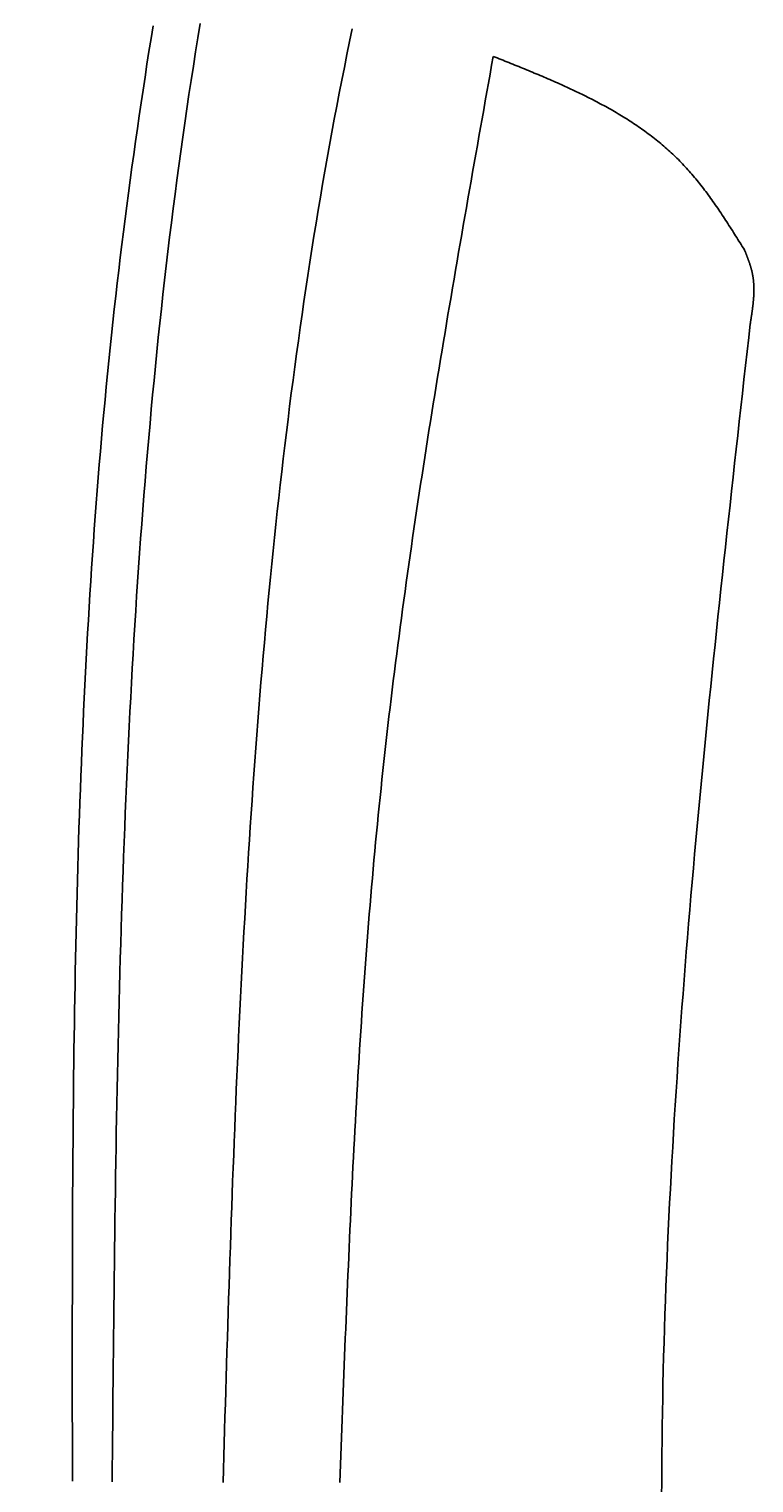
# Model space of a CAD drawing. Extents: x 715 to 7297, y 67 to 5910.
# Tile 22 of 90: x 1204 to 1389, y 4233 to 4604. Entities that reach past the tile are written whole.
import ezdxf

# ---------------------------------------------------------------- set-up
doc = ezdxf.new("R2010")
doc.units = 0
doc.layers.get('0').update_dxf_attribs({"linetype": 'CONTINUOUS'})
doc.layers.get('DEFPOINTS').update_dxf_attribs({"linetype": 'CONTINUOUS'})
doc.layers.add('4', color=3, linetype='CONTINUOUS')
doc.layers.add('CAR', color=10, linetype='CONTINUOUS')
doc.styles.get("Standard").update_dxf_attribs({"font": 'ISOCP.SHX'})
doc.dimstyles.get("Standard").update_dxf_attribs({"dimtxt": 2.5, "dimasz": 2.5, "dimexe": 1.25, "dimexo": 0.625, "dimtad": 1, "dimcen": 2.5, "dimazin": 3, "dimtfac": 1, "dimtmove": 0, "dimatfit": 3})

# ---------------------------------------------------------------- blocks, each defined once
blk = doc.blocks.new('PUNKT')
at = {"layer": '4', "color": 0, "linetype": 'BYBLOCK'}
blk.add_line((-0.5, 0), (-1, 0), dxfattribs=at)
at = {"layer": '4', "color": 0, "linetype": 'BYBLOCK', "const_width": 0.5}
blk.add_lwpolyline([(-0.25, 0, 1), (0.25, 0, 1)], format="xyb", close=True, dxfattribs=at)
blk = doc.blocks.new('*U18')
at = {"layer": '4', "color": 2}
blk.add_text('530', height=70, rotation=90, dxfattribs=at).set_placement((785.85, 2663.74))
blk = doc.blocks.new('*D4')
at = {"layer": '4'}
for p, q in [((1352.77, 5387.27), (775.85, 5387.27)), ((815.85, 127.27), (815.85, 5347.27)), ((1352.77, 87.27), (775.85, 87.27))]:
    blk.add_line(p, q, dxfattribs=at)
at = {"layer": 'DEFPOINTS', "color": 0}
for p in [(815.85, 5387.27), (1372.77, 5387.27), (1372.77, 87.27)]:
    blk.add_point(p, dxfattribs=at)
blk.add_blockref('*U18', (0, 0))
at = {"layer": '4', "xscale": 40, "yscale": 40, "zscale": 40}
for p, rotation in [((815.85, 5387.27), 90), ((815.85, 87.27), 270)]:
    blk.add_blockref('PUNKT', p, dxfattribs=dict(at, rotation=rotation))

msp = doc.modelspace()

# ---------------------------------------------------------------- linework, layer by layer
at = {"layer": 'CAR'}
for points in [[(1235.8, 4605.27, 0), (1235.28, 4601.99, 0), (1234.76, 4598.71, 0), (1234.25, 4595.42, 0), (1233.75, 4592.14, 0), (1233.25, 4588.85, 0), (1232.76, 4585.57, 0), (1232.27, 4582.28, 0), (1231.79, 4578.99, 0), (1231.32, 4575.7, 0), (1230.86, 4572.42, 0), (1230.4, 4569.13, 0), (1229.95, 4565.83, 0), (1229.51, 4562.54, 0), (1229.07, 4559.25, 0), (1228.65, 4555.96, 0), (1228.23, 4552.66, 0), (1227.82, 4549.37, 0), (1227.42, 4546.07, 0), (1227.02, 4542.78, 0), (1226.64, 4539.48, 0), (1226.26, 4536.18, 0), (1225.89, 4532.88, 0), (1225.53, 4529.58, 0), (1225.18, 4526.28, 0), (1224.83, 4522.98, 0), (1224.5, 4519.67, 0), (1224.17, 4516.37, 0), (1223.85, 4513.07, 0), (1223.53, 4509.76, 0), (1223.23, 4506.46, 0), (1222.93, 4503.15, 0), (1222.64, 4499.84, 0), (1222.35, 4496.53, 0), (1222.08, 4493.22, 0), (1221.81, 4489.91, 0), (1221.55, 4486.6, 0), (1221.29, 4483.29, 0), (1221.04, 4479.98, 0), (1220.8, 4476.67, 0), (1220.56, 4473.35, 0), (1220.34, 4470.04, 0), (1220.11, 4466.72, 0), (1219.9, 4463.41, 0), (1219.69, 4460.09, 0), (1219.48, 4456.77, 0), (1219.29, 4453.46, 0), (1219.1, 4450.14, 0), (1218.91, 4446.82, 0), (1218.73, 4443.5, 0), (1218.56, 4440.18, 0), (1218.39, 4436.86, 0), (1218.23, 4433.54, 0), (1218.07, 4430.22, 0), (1217.92, 4426.89, 0), (1217.77, 4423.57, 0), (1217.63, 4420.25, 0), (1217.49, 4416.92, 0), (1217.36, 4413.6, 0), (1217.24, 4410.27, 0), (1217.12, 4406.95, 0), (1217, 4403.62, 0), (1216.89, 4400.3, 0), (1216.78, 4396.97, 0), (1216.68, 4393.64, 0), (1216.58, 4390.31, 0), (1216.48, 4386.98, 0), (1216.39, 4383.66, 0), (1216.31, 4380.33, 0), (1216.23, 4377, 0), (1216.15, 4373.67, 0), (1216.07, 4370.34, 0), (1216, 4367, 0), (1215.94, 4363.67, 0), (1215.87, 4360.34, 0), (1215.81, 4357.01, 0), (1215.76, 4353.68, 0), (1215.7, 4350.34, 0), (1215.65, 4347.01, 0), (1215.61, 4343.68, 0), (1215.56, 4340.34, 0), (1215.52, 4337.01, 0), (1215.49, 4333.67, 0), (1215.45, 4330.34, 0), (1215.42, 4327, 0), (1215.39, 4323.67, 0), (1215.36, 4320.33, 0), (1215.33, 4317, 0), (1215.31, 4313.66, 0), (1215.29, 4310.33, 0), (1215.27, 4306.99, 0), (1215.25, 4303.65, 0), (1215.24, 4300.32, 0), (1215.23, 4296.98, 0), (1215.22, 4293.64, 0), (1215.21, 4290.3, 0), (1215.2, 4286.97, 0), (1215.19, 4283.63, 0), (1215.19, 4280.29, 0), (1215.18, 4276.95, 0), (1215.18, 4273.61, 0), (1215.18, 4270.28, 0), (1215.18, 4266.94, 0), (1215.18, 4263.6, 0), (1215.18, 4260.26, 0), (1215.18, 4256.92, 0), (1215.18, 4253.58, 0), (1215.18, 4250.24, 0), (1215.19, 4246.9, 0), (1215.19, 4243.57, 0), (1215.2, 4240.23, 0), (1215.2, 4236.89, 0), (1215.2, 4233.55, 0)], [(1225.36, 4233.33, 0), (1225.39, 4237.05, 0), (1225.43, 4240.77, 0), (1225.46, 4244.49, 0), (1225.49, 4248.21, 0), (1225.53, 4251.93, 0), (1225.56, 4255.65, 0), (1225.6, 4259.37, 0), (1225.64, 4263.09, 0), (1225.68, 4266.81, 0), (1225.71, 4270.52, 0), (1225.75, 4274.24, 0), (1225.79, 4277.96, 0), (1225.84, 4281.68, 0), (1225.88, 4285.4, 0), (1225.93, 4289.12, 0), (1225.97, 4292.84, 0), (1226.02, 4296.55, 0), (1226.07, 4300.27, 0), (1226.13, 4303.99, 0), (1226.18, 4307.7, 0), (1226.24, 4311.42, 0), (1226.3, 4315.14, 0), (1226.36, 4318.85, 0), (1226.42, 4322.57, 0), (1226.49, 4326.28, 0), (1226.56, 4330, 0), (1226.63, 4333.71, 0), (1226.71, 4337.42, 0), (1226.79, 4341.13, 0), (1226.87, 4344.85, 0), (1226.95, 4348.56, 0), (1227.04, 4352.27, 0), (1227.13, 4355.98, 0), (1227.23, 4359.69, 0), (1227.33, 4363.4, 0), (1227.43, 4367.11, 0), (1227.54, 4370.81, 0), (1227.65, 4374.52, 0), (1227.77, 4378.23, 0), (1227.89, 4381.93, 0), (1228.01, 4385.64, 0), (1228.14, 4389.34, 0), (1228.28, 4393.04, 0), (1228.42, 4396.75, 0), (1228.56, 4400.45, 0), (1228.71, 4404.15, 0), (1228.86, 4407.85, 0), (1229.02, 4411.55, 0), (1229.19, 4415.24, 0), (1229.35, 4418.94, 0), (1229.53, 4422.64, 0), (1229.71, 4426.33, 0), (1229.9, 4430.03, 0), (1230.09, 4433.72, 0), (1230.29, 4437.41, 0), (1230.49, 4441.1, 0), (1230.7, 4444.79, 0), (1230.92, 4448.48, 0), (1231.15, 4452.17, 0), (1231.38, 4455.86, 0), (1231.61, 4459.54, 0), (1231.86, 4463.23, 0), (1232.11, 4466.91, 0), (1232.36, 4470.59, 0), (1232.63, 4474.27, 0), (1232.9, 4477.95, 0), (1233.18, 4481.63, 0), (1233.47, 4485.31, 0), (1233.76, 4488.99, 0), (1234.06, 4492.66, 0), (1234.37, 4496.33, 0), (1234.69, 4500.01, 0), (1235.02, 4503.68, 0), (1235.35, 4507.35, 0), (1235.69, 4511.01, 0), (1236.04, 4514.68, 0), (1236.4, 4518.34, 0), (1236.77, 4522.01, 0), (1237.14, 4525.67, 0), (1237.53, 4529.33, 0), (1237.92, 4532.99, 0), (1238.32, 4536.65, 0), (1238.73, 4540.3, 0), (1239.16, 4543.96, 0), (1239.59, 4547.61, 0), (1240.02, 4551.26, 0), (1240.47, 4554.91, 0), (1240.93, 4558.56, 0), (1241.4, 4562.21, 0), (1241.88, 4565.85, 0), (1242.37, 4569.49, 0), (1242.87, 4573.13, 0), (1243.38, 4576.77, 0), (1243.89, 4580.41, 0), (1244.42, 4584.05, 0), (1244.96, 4587.68, 0), (1245.51, 4591.31, 0), (1246.08, 4594.94, 0), (1246.65, 4598.57, 0), (1247.23, 4602.2, 0), (1247.83, 4605.82, 0)], [(1286.65, 4604.52, 0), (1285.97, 4601.23, 0), (1285.29, 4597.93, 0), (1284.63, 4594.63, 0), (1283.97, 4591.33, 0), (1283.33, 4588.03, 0), (1282.69, 4584.72, 0), (1282.07, 4581.41, 0), (1281.45, 4578.09, 0), (1280.85, 4574.78, 0), (1280.25, 4571.46, 0), (1279.67, 4568.14, 0), (1279.09, 4564.82, 0), (1278.52, 4561.5, 0), (1277.97, 4558.17, 0), (1277.42, 4554.84, 0), (1276.88, 4551.51, 0), (1276.35, 4548.18, 0), (1275.83, 4544.85, 0), (1275.32, 4541.51, 0), (1274.81, 4538.18, 0), (1274.32, 4534.84, 0), (1273.83, 4531.5, 0), (1273.36, 4528.16, 0), (1272.89, 4524.82, 0), (1272.43, 4521.47, 0), (1271.97, 4518.13, 0), (1271.53, 4514.78, 0), (1271.09, 4511.43, 0), (1270.67, 4508.08, 0), (1270.25, 4504.73, 0), (1269.83, 4501.38, 0), (1269.43, 4498.03, 0), (1269.03, 4494.68, 0), (1268.64, 4491.32, 0), (1268.26, 4487.97, 0), (1267.88, 4484.61, 0), (1267.52, 4481.26, 0), (1267.16, 4477.9, 0), (1266.8, 4474.54, 0), (1266.46, 4471.19, 0), (1266.12, 4467.83, 0), (1265.78, 4464.47, 0), (1265.46, 4461.11, 0), (1265.14, 4457.76, 0), (1264.82, 4454.4, 0), (1264.52, 4451.04, 0), (1264.22, 4447.68, 0), (1263.92, 4444.32, 0), (1263.63, 4440.96, 0), (1263.35, 4437.6, 0), (1263.07, 4434.25, 0), (1262.8, 4430.89, 0), (1262.54, 4427.53, 0), (1262.28, 4424.18, 0), (1262.02, 4420.82, 0), (1261.78, 4417.46, 0), (1261.53, 4414.11, 0), (1261.3, 4410.75, 0), (1261.06, 4407.4, 0), (1260.84, 4404.04, 0), (1260.61, 4400.69, 0), (1260.4, 4397.33, 0), (1260.18, 4393.98, 0), (1259.97, 4390.62, 0), (1259.77, 4387.27, 0), (1259.57, 4383.92, 0), (1259.38, 4380.56, 0), (1259.19, 4377.21, 0), (1259, 4373.86, 0), (1258.82, 4370.51, 0), (1258.64, 4367.15, 0), (1258.46, 4363.8, 0), (1258.29, 4360.45, 0), (1258.13, 4357.1, 0), (1257.96, 4353.75, 0), (1257.8, 4350.4, 0), (1257.65, 4347.05, 0), (1257.49, 4343.7, 0), (1257.34, 4340.35, 0), (1257.2, 4337, 0), (1257.05, 4333.65, 0), (1256.91, 4330.3, 0), (1256.77, 4326.95, 0), (1256.64, 4323.6, 0), (1256.51, 4320.25, 0), (1256.38, 4316.9, 0), (1256.25, 4313.55, 0), (1256.12, 4310.2, 0), (1256, 4306.85, 0), (1255.88, 4303.51, 0), (1255.76, 4300.16, 0), (1255.64, 4296.81, 0), (1255.53, 4293.46, 0), (1255.41, 4290.11, 0), (1255.3, 4286.76, 0), (1255.19, 4283.42, 0), (1255.08, 4280.07, 0), (1254.97, 4276.72, 0), (1254.87, 4273.37, 0), (1254.76, 4270.03, 0), (1254.66, 4266.68, 0), (1254.56, 4263.33, 0), (1254.45, 4259.98, 0), (1254.35, 4256.64, 0), (1254.25, 4253.29, 0), (1254.15, 4249.94, 0), (1254.05, 4246.6, 0), (1253.95, 4243.25, 0), (1253.85, 4239.9, 0), (1253.76, 4236.55, 0), (1253.66, 4233.21, 0)], [(1322.63, 4597.45, 0), (1322.22, 4595.18, 0), (1321.82, 4592.9, 0), (1321.42, 4590.63, 0), (1321.01, 4588.35, 0), (1320.61, 4586.08, 0), (1320.2, 4583.8, 0), (1319.8, 4581.53, 0), (1319.4, 4579.26, 0), (1318.99, 4576.98, 0), (1318.59, 4574.71, 0), (1318.19, 4572.43, 0), (1317.79, 4570.16, 0), (1317.39, 4567.88, 0), (1316.99, 4565.61, 0), (1316.59, 4563.33, 0), (1316.19, 4561.06, 0), (1315.79, 4558.78, 0), (1315.39, 4556.51, 0), (1315, 4554.23, 0), (1314.6, 4551.96, 0), (1314.21, 4549.68, 0), (1313.81, 4547.41, 0), (1313.42, 4545.13, 0), (1313.03, 4542.86, 0), (1312.64, 4540.58, 0), (1312.25, 4538.31, 0), (1311.86, 4536.03, 0), (1311.48, 4533.75, 0), (1311.09, 4531.48, 0), (1310.71, 4529.2, 0), (1310.33, 4526.92, 0), (1309.95, 4524.65, 0), (1309.57, 4522.37, 0), (1309.19, 4520.09, 0), (1308.82, 4517.82, 0), (1308.44, 4515.54, 0), (1308.07, 4513.26, 0), (1307.7, 4510.98, 0), (1307.33, 4508.71, 0), (1306.97, 4506.43, 0), (1306.6, 4504.15, 0), (1306.24, 4501.87, 0), (1305.88, 4499.59, 0), (1305.52, 4497.31, 0), (1305.17, 4495.03, 0), (1304.81, 4492.75, 0), (1304.46, 4490.47, 0), (1304.11, 4488.19, 0), (1303.77, 4485.91, 0), (1303.42, 4483.63, 0), (1303.08, 4481.35, 0), (1302.74, 4479.07, 0), (1302.41, 4476.79, 0), (1302.07, 4474.51, 0), (1301.74, 4472.23, 0), (1301.41, 4469.94, 0), (1301.09, 4467.66, 0), (1300.76, 4465.38, 0), (1300.44, 4463.09, 0), (1300.13, 4460.81, 0), (1299.81, 4458.53, 0), (1299.5, 4456.24, 0), (1299.19, 4453.96, 0), (1298.89, 4451.67, 0), (1298.59, 4449.39, 0), (1298.29, 4447.1, 0), (1297.99, 4444.82, 0), (1297.7, 4442.53, 0), (1297.41, 4440.24, 0), (1297.13, 4437.96, 0), (1296.84, 4435.67, 0), (1296.57, 4433.38, 0), (1296.29, 4431.1, 0), (1296.02, 4428.81, 0), (1295.75, 4426.52, 0), (1295.49, 4424.23, 0), (1295.23, 4421.94, 0), (1294.97, 4419.65, 0), (1294.72, 4417.36, 0), (1294.47, 4415.07, 0), (1294.23, 4412.78, 0), (1293.99, 4410.49, 0), (1293.75, 4408.19, 0), (1293.52, 4405.9, 0), (1293.29, 4403.61, 0), (1293.06, 4401.31, 0), (1292.84, 4399.02, 0), (1292.62, 4396.73, 0), (1292.41, 4394.43, 0), (1292.2, 4392.14, 0), (1291.99, 4389.84, 0), (1291.79, 4387.55, 0), (1291.59, 4385.25, 0), (1291.39, 4382.95, 0), (1291.2, 4380.66, 0), (1291.01, 4378.36, 0), (1290.83, 4376.06, 0), (1290.64, 4373.77, 0), (1290.46, 4371.47, 0), (1290.29, 4369.17, 0), (1290.11, 4366.87, 0), (1289.94, 4364.57, 0), (1289.77, 4362.27, 0), (1289.61, 4359.97, 0), (1289.45, 4357.67, 0), (1289.29, 4355.37, 0), (1289.13, 4353.07, 0), (1288.98, 4350.77, 0), (1288.83, 4348.47, 0), (1288.68, 4346.17, 0), (1288.53, 4343.87, 0), (1288.39, 4341.56, 0), (1288.25, 4339.26, 0), (1288.11, 4336.96, 0), (1287.97, 4334.66, 0), (1287.84, 4332.35, 0), (1287.7, 4330.05, 0), (1287.57, 4327.75, 0), (1287.45, 4325.44, 0), (1287.32, 4323.14, 0), (1287.2, 4320.84, 0), (1287.08, 4318.53, 0), (1286.96, 4316.23, 0), (1286.84, 4313.92, 0), (1286.72, 4311.62, 0), (1286.61, 4309.31, 0), (1286.5, 4307.01, 0), (1286.38, 4304.7, 0), (1286.28, 4302.4, 0), (1286.17, 4300.09, 0), (1286.06, 4297.78, 0), (1285.96, 4295.48, 0), (1285.85, 4293.17, 0), (1285.75, 4290.87, 0), (1285.65, 4288.56, 0), (1285.55, 4286.25, 0), (1285.45, 4283.95, 0), (1285.35, 4281.64, 0), (1285.26, 4279.33, 0), (1285.16, 4277.03, 0), (1285.07, 4274.72, 0), (1284.98, 4272.41, 0), (1284.88, 4270.1, 0), (1284.79, 4267.8, 0), (1284.7, 4265.49, 0), (1284.61, 4263.18, 0), (1284.52, 4260.87, 0), (1284.43, 4258.57, 0), (1284.35, 4256.26, 0), (1284.26, 4253.95, 0), (1284.17, 4251.64, 0), (1284.08, 4249.33, 0), (1284, 4247.03, 0), (1283.91, 4244.72, 0), (1283.83, 4242.41, 0), (1283.74, 4240.1, 0), (1283.65, 4237.79, 0), (1283.57, 4235.48, 0), (1283.48, 4233.18, 0)], [(1322.63, 4597.45, 0), (1323.13, 4597.25, 0), (1323.63, 4597.05, 0), (1324.14, 4596.85, 0), (1324.64, 4596.65, 0), (1325.14, 4596.45, 0), (1325.64, 4596.25, 0), (1326.14, 4596.04, 0), (1326.64, 4595.84, 0), (1327.14, 4595.64, 0), (1327.65, 4595.44, 0), (1328.15, 4595.24, 0), (1328.65, 4595.03, 0), (1329.15, 4594.83, 0), (1329.65, 4594.63, 0), (1330.15, 4594.42, 0), (1330.64, 4594.22, 0), (1331.14, 4594.02, 0), (1331.64, 4593.81, 0), (1332.14, 4593.61, 0), (1332.64, 4593.4, 0), (1333.13, 4593.19, 0), (1333.63, 4592.98, 0), (1334.12, 4592.78, 0), (1334.62, 4592.57, 0), (1335.11, 4592.36, 0), (1335.61, 4592.15, 0), (1336.1, 4591.94, 0), (1336.59, 4591.73, 0), (1337.08, 4591.51, 0), (1337.57, 4591.3, 0), (1338.06, 4591.09, 0), (1338.55, 4590.87, 0), (1339.04, 4590.65, 0), (1339.53, 4590.44, 0), (1340.01, 4590.22, 0), (1340.5, 4590, 0), (1340.98, 4589.78, 0), (1341.47, 4589.56, 0), (1341.95, 4589.34, 0), (1342.43, 4589.11, 0), (1342.91, 4588.89, 0), (1343.39, 4588.66, 0), (1343.87, 4588.43, 0), (1344.35, 4588.21, 0), (1344.82, 4587.98, 0), (1345.3, 4587.75, 0), (1345.77, 4587.51, 0), (1346.24, 4587.28, 0), (1346.72, 4587.04, 0), (1347.19, 4586.81, 0), (1347.65, 4586.57, 0), (1348.12, 4586.33, 0), (1348.59, 4586.09, 0), (1349.05, 4585.85, 0), (1349.51, 4585.6, 0), (1349.98, 4585.36, 0), (1350.44, 4585.11, 0), (1350.89, 4584.86, 0), (1351.35, 4584.61, 0), (1351.81, 4584.36, 0), (1352.26, 4584.1, 0), (1352.71, 4583.84, 0), (1353.16, 4583.59, 0), (1353.61, 4583.33, 0), (1354.06, 4583.07, 0), (1354.51, 4582.8, 0), (1354.95, 4582.54, 0), (1355.39, 4582.27, 0), (1355.83, 4582, 0), (1356.27, 4581.73, 0), (1356.71, 4581.45, 0), (1357.14, 4581.18, 0), (1357.58, 4580.9, 0), (1358.01, 4580.62, 0), (1358.44, 4580.34, 0), (1358.86, 4580.05, 0), (1359.29, 4579.77, 0), (1359.71, 4579.48, 0), (1360.13, 4579.19, 0), (1360.55, 4578.89, 0), (1360.97, 4578.6, 0), (1361.38, 4578.3, 0), (1361.79, 4578, 0), (1362.21, 4577.69, 0), (1362.61, 4577.39, 0), (1363.02, 4577.08, 0), (1363.42, 4576.77, 0), (1363.82, 4576.46, 0), (1364.22, 4576.14, 0), (1364.62, 4575.82, 0), (1365.01, 4575.5, 0), (1365.41, 4575.18, 0), (1365.8, 4574.85, 0), (1366.18, 4574.52, 0), (1366.57, 4574.19, 0), (1366.95, 4573.85, 0), (1367.33, 4573.52, 0), (1367.71, 4573.18, 0), (1368.08, 4572.83, 0), (1368.45, 4572.49, 0), (1368.82, 4572.14, 0), (1369.19, 4571.79, 0), (1369.55, 4571.43, 0), (1369.91, 4571.07, 0), (1370.27, 4570.71, 0), (1370.63, 4570.35, 0), (1370.98, 4569.98, 0), (1371.33, 4569.61, 0), (1371.68, 4569.24, 0), (1372.02, 4568.86, 0), (1372.36, 4568.48, 0), (1372.7, 4568.1, 0), (1373.04, 4567.71, 0), (1373.38, 4567.32, 0), (1373.71, 4566.93, 0), (1374.04, 4566.54, 0), (1374.37, 4566.15, 0), (1374.69, 4565.75, 0), (1375.01, 4565.35, 0), (1375.34, 4564.94, 0), (1375.65, 4564.54, 0), (1375.97, 4564.13, 0), (1376.29, 4563.72, 0), (1376.6, 4563.31, 0), (1376.91, 4562.9, 0), (1377.22, 4562.48, 0), (1377.53, 4562.06, 0), (1377.84, 4561.64, 0), (1378.14, 4561.22, 0), (1378.44, 4560.8, 0), (1378.74, 4560.37, 0), (1379.04, 4559.95, 0), (1379.34, 4559.52, 0), (1379.64, 4559.09, 0), (1379.94, 4558.66, 0), (1380.23, 4558.23, 0), (1380.52, 4557.79, 0), (1380.82, 4557.36, 0), (1381.11, 4556.92, 0), (1381.4, 4556.48, 0), (1381.69, 4556.04, 0), (1381.97, 4555.6, 0), (1382.26, 4555.16, 0), (1382.55, 4554.72, 0), (1382.83, 4554.28, 0), (1383.12, 4553.83, 0), (1383.4, 4553.39, 0), (1383.69, 4552.95, 0), (1383.97, 4552.5, 0), (1384.25, 4552.05, 0), (1384.53, 4551.61, 0), (1384.81, 4551.16, 0), (1385.1, 4550.71, 0), (1385.38, 4550.26, 0), (1385.66, 4549.82, 0), (1385.94, 4549.37, 0), (1386.22, 4548.92, 0), (1386.5, 4548.47, 0), (1386.78, 4548.02, 0)], [(1386.78, 4548.02, 0), (1386.82, 4547.91, 0), (1386.87, 4547.79, 0), (1386.91, 4547.68, 0), (1386.96, 4547.57, 0), (1387.01, 4547.45, 0), (1387.05, 4547.34, 0), (1387.1, 4547.23, 0), (1387.14, 4547.11, 0), (1387.19, 4547, 0), (1387.23, 4546.89, 0), (1387.28, 4546.77, 0), (1387.32, 4546.66, 0), (1387.37, 4546.55, 0), (1387.41, 4546.43, 0), (1387.45, 4546.32, 0), (1387.5, 4546.21, 0), (1387.54, 4546.09, 0), (1387.59, 4545.98, 0), (1387.63, 4545.87, 0), (1387.67, 4545.75, 0), (1387.71, 4545.64, 0), (1387.76, 4545.52, 0), (1387.8, 4545.41, 0), (1387.84, 4545.3, 0), (1387.88, 4545.18, 0), (1387.92, 4545.07, 0), (1387.96, 4544.95, 0), (1388, 4544.84, 0), (1388.04, 4544.73, 0), (1388.08, 4544.61, 0), (1388.12, 4544.5, 0), (1388.15, 4544.38, 0), (1388.19, 4544.27, 0), (1388.23, 4544.15, 0), (1388.26, 4544.04, 0), (1388.3, 4543.93, 0), (1388.34, 4543.81, 0), (1388.37, 4543.7, 0), (1388.4, 4543.58, 0), (1388.44, 4543.47, 0), (1388.47, 4543.35, 0), (1388.5, 4543.24, 0), (1388.53, 4543.12, 0), (1388.56, 4543, 0), (1388.59, 4542.89, 0), (1388.62, 4542.77, 0), (1388.65, 4542.66, 0), (1388.68, 4542.54, 0), (1388.71, 4542.43, 0), (1388.73, 4542.31, 0), (1388.76, 4542.19, 0), (1388.78, 4542.08, 0), (1388.81, 4541.96, 0), (1388.83, 4541.84, 0), (1388.85, 4541.73, 0), (1388.87, 4541.61, 0), (1388.89, 4541.49, 0), (1388.91, 4541.38, 0), (1388.93, 4541.26, 0), (1388.95, 4541.14, 0), (1388.97, 4541.02, 0), (1388.99, 4540.91, 0), (1389, 4540.79, 0), (1389.02, 4540.67, 0), (1389.03, 4540.55, 0), (1389.05, 4540.44, 0), (1389.06, 4540.32, 0), (1389.07, 4540.2, 0), (1389.08, 4540.08, 0), (1389.09, 4539.96, 0), (1389.1, 4539.85, 0), (1389.11, 4539.73, 0), (1389.12, 4539.61, 0), (1389.13, 4539.49, 0), (1389.14, 4539.37, 0), (1389.15, 4539.25, 0), (1389.15, 4539.13, 0), (1389.16, 4539.01, 0), (1389.16, 4538.9, 0), (1389.17, 4538.78, 0), (1389.17, 4538.66, 0), (1389.18, 4538.54, 0), (1389.18, 4538.42, 0), (1389.18, 4538.3, 0), (1389.18, 4538.18, 0), (1389.18, 4538.06, 0), (1389.19, 4537.94, 0), (1389.19, 4537.82, 0), (1389.19, 4537.7, 0), (1389.18, 4537.58, 0), (1389.18, 4537.46, 0), (1389.18, 4537.34, 0), (1389.18, 4537.22, 0), (1389.17, 4537.1, 0), (1389.17, 4536.98, 0), (1389.17, 4536.86, 0), (1389.16, 4536.74, 0), (1389.16, 4536.62, 0), (1389.15, 4536.5, 0), (1389.15, 4536.38, 0), (1389.14, 4536.25, 0), (1389.13, 4536.13, 0), (1389.13, 4536.01, 0), (1389.12, 4535.89, 0), (1389.11, 4535.77, 0), (1389.1, 4535.65, 0), (1389.09, 4535.53, 0), (1389.08, 4535.41, 0), (1389.07, 4535.29, 0), (1389.06, 4535.16, 0), (1389.05, 4535.04, 0), (1389.04, 4534.92, 0), (1389.03, 4534.8, 0), (1389.02, 4534.68, 0), (1389.01, 4534.56, 0), (1389, 4534.44, 0), (1388.98, 4534.31, 0), (1388.97, 4534.19, 0), (1388.96, 4534.07, 0), (1388.94, 4533.95, 0), (1388.93, 4533.83, 0), (1388.92, 4533.7, 0), (1388.9, 4533.58, 0), (1388.89, 4533.46, 0), (1388.87, 4533.34, 0), (1388.86, 4533.22, 0), (1388.84, 4533.09, 0), (1388.83, 4532.97, 0), (1388.81, 4532.85, 0), (1388.79, 4532.73, 0), (1388.78, 4532.61, 0), (1388.76, 4532.48, 0), (1388.74, 4532.36, 0), (1388.73, 4532.24, 0), (1388.71, 4532.12, 0), (1388.69, 4531.99, 0), (1388.68, 4531.87, 0), (1388.66, 4531.75, 0), (1388.64, 4531.63, 0), (1388.62, 4531.5, 0), (1388.6, 4531.38, 0), (1388.59, 4531.26, 0), (1388.57, 4531.14, 0), (1388.55, 4531.01, 0), (1388.53, 4530.89, 0), (1388.51, 4530.77, 0), (1388.49, 4530.65, 0), (1388.47, 4530.52, 0), (1388.46, 4530.4, 0), (1388.44, 4530.28, 0), (1388.42, 4530.16, 0), (1388.4, 4530.03, 0), (1388.38, 4529.91, 0), (1388.36, 4529.79, 0), (1388.34, 4529.66, 0), (1388.32, 4529.54, 0), (1388.3, 4529.42, 0), (1388.28, 4529.3, 0), (1388.26, 4529.17, 0)], [(1365.64, 4229.79, 0), (1365.65, 4233.35, 0), (1365.67, 4236.91, 0), (1365.7, 4240.47, 0), (1365.74, 4244.04, 0), (1365.79, 4247.6, 0), (1365.84, 4251.16, 0), (1365.91, 4254.72, 0), (1365.98, 4258.28, 0), (1366.06, 4261.84, 0), (1366.15, 4265.41, 0), (1366.25, 4268.97, 0), (1366.36, 4272.53, 0), (1366.48, 4276.09, 0), (1366.6, 4279.66, 0), (1366.73, 4283.22, 0), (1366.87, 4286.78, 0), (1367.02, 4290.34, 0), (1367.17, 4293.91, 0), (1367.33, 4297.47, 0), (1367.5, 4301.03, 0), (1367.68, 4304.6, 0), (1367.86, 4308.16, 0), (1368.05, 4311.72, 0), (1368.24, 4315.29, 0), (1368.45, 4318.85, 0), (1368.66, 4322.41, 0), (1368.87, 4325.98, 0), (1369.09, 4329.54, 0), (1369.32, 4333.1, 0), (1369.56, 4336.67, 0), (1369.8, 4340.23, 0), (1370.05, 4343.79, 0), (1370.3, 4347.36, 0), (1370.56, 4350.92, 0), (1370.82, 4354.49, 0), (1371.09, 4358.05, 0), (1371.37, 4361.61, 0), (1371.64, 4365.18, 0), (1371.93, 4368.74, 0), (1372.22, 4372.31, 0), (1372.52, 4375.87, 0), (1372.81, 4379.44, 0), (1373.12, 4383, 0), (1373.43, 4386.56, 0), (1373.74, 4390.13, 0), (1374.06, 4393.69, 0), (1374.38, 4397.26, 0), (1374.71, 4400.82, 0), (1375.04, 4404.39, 0), (1375.37, 4407.95, 0), (1375.71, 4411.52, 0), (1376.05, 4415.08, 0), (1376.4, 4418.65, 0), (1376.75, 4422.21, 0), (1377.1, 4425.78, 0), (1377.45, 4429.34, 0), (1377.81, 4432.91, 0), (1378.17, 4436.47, 0), (1378.54, 4440.04, 0), (1378.9, 4443.6, 0), (1379.27, 4447.17, 0), (1379.65, 4450.73, 0), (1380.02, 4454.3, 0), (1380.4, 4457.86, 0), (1380.78, 4461.43, 0), (1381.16, 4465, 0), (1381.54, 4468.56, 0), (1381.93, 4472.13, 0), (1382.32, 4475.69, 0), (1382.7, 4479.26, 0), (1383.1, 4482.82, 0), (1383.49, 4486.39, 0), (1383.88, 4489.95, 0), (1384.27, 4493.52, 0), (1384.67, 4497.08, 0), (1385.07, 4500.65, 0), (1385.46, 4504.21, 0), (1385.86, 4507.78, 0), (1386.26, 4511.35, 0), (1386.66, 4514.91, 0), (1387.06, 4518.48, 0), (1387.46, 4522.04, 0), (1387.86, 4525.61, 0), (1388.26, 4529.17, 0)]]:
    msp.add_polyline3d(points, dxfattribs=at)

# ---------------------------------------------------------------- dimensions: what is measured, and where the dimension line sits
at = {"layer": '4'}
dim = msp.add_linear_dim(base=(815.852, 5387.271), p1=(1372.775, 87.271), p2=(1372.775, 5387.271), angle=90, dimstyle='Standard', dxfattribs=at)
dim.commit()
dim.dimension.update_dxf_attribs({"geometry": '*D4', "text_midpoint": (750.852, 2737.271)})

doc.saveas('drawing.dxf')
